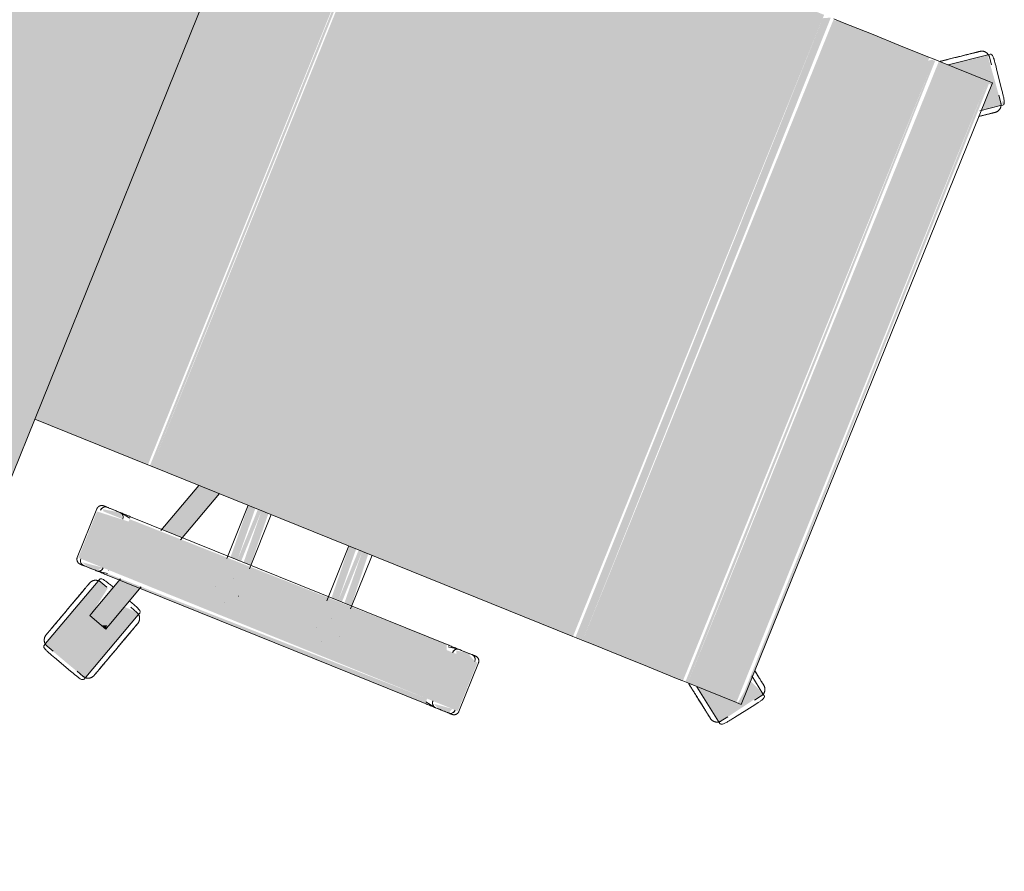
# Model space of a CAD drawing. Header units: millimetres. Extents: x -526411 to -400573, y 47353 to 130199.
# Tile 112 of 256: x -486498 to -485901, y 66716 to 67232. Entities that reach past the tile are written whole.
import ezdxf

# ---------------------------------------------------------------- set-up
doc = ezdxf.new("R2010")
doc.units = ezdxf.units.MM
doc.layers.add('I-FURN', color=30, linetype='Continuous', lineweight=18)

# ---------------------------------------------------------------- blocks, each defined once
blk = doc.blocks.new('80_KA_CE6_coupe werkplek 6P - 4 wp-2954123-3e Verdieping - Percelen telling LI')
at = {"layer": 'I-FURN'}
blk.add_hatch(color=122, dxfattribs=at).paths.add_polyline_path([(3502.58, -1702.36), (5152.58, -1702.36), (5152.58, -902.36), (3502.58, -902.36), (3502.58, -1624.17)], flags=0)
blk.add_line((3502.58, -1702.36), (5152.58, -1702.36), dxfattribs=at)
blk = doc.blocks.new('82_3B_bureaustoel - directie vierkant - 82_3B_bureaustoel - directie vierkant-V49-3e Verdieping - Percelen telling LI')
at = {"layer": 'I-FURN'}
for points in [[(-203.2, 106.04), (203.2, 106.04), (203.2, 180), (-203.2, 180), (-203.2, 164.79)], [(-271.26, 104), (-239.51, 104), (-241, 124.06), (-271.26, 124.06), (-271.26, 108.21)], [(-274.44, -104), (-271.26, -104), (-273.51, 104), (-274.44, 102.72), (-274.44, -102.95)], [(-271.92, 104), (-271.26, 104.33), (-271.91, 104.07)], [(-271.26, -104), (-239.51, -104), (-239.51, 104), (-271.26, 104), (-271.26, -13.52)], [(-239.51, -104), (-236.34, -102.72), (-237.93, 104), (-239.51, 104), (-239.51, -92.12)], [(-203.2, 103.38), (203.2, 104.71), (203.2, 106.04), (-203.2, 104.71)], [(-203.2, -171.84), (203.2, -171.84), (203.2, 103.38), (-203.2, 103.38), (-203.2, -168.66)], [(-305.1, 92.45), (-302.77, 92.57), (-304.04, 95.71)], [(-236.34, 34.13), (-203.2, 35.77), (-203.2, 40.26), (-236.34, 38.62), (-236.34, 35.68)], [(-236.34, 31.75), (-203.2, 31.75), (-203.2, 34.13), (-236.34, 34.13)], [(-236.34, 25.62), (-203.2, 27.26), (-203.2, 31.75), (-236.34, 30.11), (-236.34, 25.67)], [(-236.34, -31.75), (-203.2, -30.11), (-203.2, -25.62), (-236.34, -27.34), (-236.34, -30.2)], [(-236.34, -34.13), (-203.2, -34.13), (-203.2, -31.75), (-236.34, -31.75)], [(-236.34, -40.26), (-203.2, -38.03), (-203.2, -34.13), (-236.34, -35.77), (-236.34, -40.22)], [(-271.26, -124.06), (-239.51, -124.06), (-239.51, -104), (-271.26, -104), (-271.26, -120.38)], [(-203.2, -178.18), (203.2, -176.21), (201.02, -171.84), (-203.2, -173.43), (-203.2, -177.9)], [(-203.2, -183.93), (203.2, -183.93), (202.49, -178.18), (-203.2, -178.18), (-203.2, -182)], [(-203.2, -203.86), (203.2, -203.86), (203.2, -183.93), (-203.2, -183.93), (-203.2, -190.6)], [(-203.2, -220.63), (203.2, -220.63), (203.2, -203.86), (-203.2, -203.86)], [(-203.2, -240.7), (203.2, -240.7), (203.2, -220.63), (-203.2, -220.63), (-203.2, -234.11)], [(-203.2, -243.71), (203.2, -243.71), (201.03, -240.7), (-203.2, -240.7)], [(-203.2, -246.88), (203.2, -244.69), (201.92, -243.71), (-203.2, -245.33), (-203.2, -246.08)], [(-203.2, -278.66), (203.2, -278.66), (203.2, -246.88), (-203.2, -246.88)], [(-218.36, -273.54), (-192.24, -291.6), (-187.87, -281.78), (-203.2, -279.49), (-203.4, -252.95), (-217.92, -272.94)], [(-203.2, -281.78), (203.2, -280.08), (203.2, -278.66), (-203.2, -280.69), (-203.2, -281.57)]]:
    blk.add_hatch(color=122, dxfattribs=at).paths.add_polyline_path(points, flags=0)
h = blk.add_hatch(color=122, dxfattribs=at)
h.paths.add_polyline_path([(-337.44, 92.95), (-289.02, 77.22), (-288.28, 86.99), (-301.93, 92.89), (-298.44, 103.65), (-281.45, 100.53), (-279.92, 107.64), (-327.63, 123.15), (-337.17, 93.8)], flags=0)
h.paths.add_polyline_path([(-281.35, 98.09), (-280.5, 97.82), (-280.72, 100.18)], flags=0)
h = blk.add_hatch(color=122, dxfattribs=at)
h.paths.add_polyline_path([(-274.44, 110.74), (-271.26, 108.21), (-272.93, 120.82), (-274.44, 116.32), (-274.44, 111.13)], flags=0)
h.paths.add_polyline_path([(-239.51, 107.78), (-236.34, 110.7), (-238.42, 121.35), (-239.51, 120.38), (-239.51, 110.35)], flags=0)
h = blk.add_hatch(color=122, dxfattribs=at)
h.paths.add_polyline_path([(-302.36, 91.57), (-274.44, 82.49), (-274.44, 95.85), (-298.44, 103.65), (-302.29, 91.8)], flags=0)
h.paths.add_polyline_path([(-236.34, 70.11), (-203.2, 59.35), (-203.2, 72.7), (-236.34, 83.47)], flags=0)
h = blk.add_hatch(color=122, dxfattribs=at)
h.paths.add_polyline_path([(-274.44, -119.44), (-271.26, -120.38), (-272.62, -109.06), (-274.44, -112.52), (-274.44, -117.98)], flags=0)
h.paths.add_polyline_path([(-239.51, -122.36), (-236.34, -116.32), (-237.57, -109.56), (-239.51, -110.35), (-239.51, -120.38)], flags=0)
h = blk.add_hatch(color=122, dxfattribs=at)
h.paths.add_polyline_path([(185.11, -281.78), (192.68, -292.2), (217.8, -272.77), (203.2, -253.16), (201.75, -281.78), (191.22, -281.78)], flags=0)
h.paths.add_polyline_path([(193.05, -292.72), (194.79, -293.02), (195.36, -291.12)], flags=0)
for p, q in [((-203.2, 106.04), (-203.2, 180)), ((-327.99, 121.59), (-329.46, 117.06)), ((-328.24, 123.34), (-326.92, 122.92)), ((-326.92, 122.92), (-279.92, 107.64)), ((-274.44, 119.44), (-274.44, 110.74)), ((-239.51, 124.72), (-271.26, 124.72)), ((-236.34, 110.7), (-236.34, 119.44)), ((-332.79, 114.81), (-336.71, 102.73)), ((-332.79, 114.81), (-336.71, 102.73)), ((-279.92, 107.64), (-278.6, 107.21)), ((-274.44, 111.4), (-274.44, 110.74)), ((-274.41, 110.32), (-273.43, 104)), ((-237.34, 104), (-236.37, 110.29)), ((-236.34, 110.7), (-236.34, 111.36)), ((-301.17, 104.53), (-305.1, 92.46)), ((-301.17, 104.53), (-299.1, 103.86)), ((-299.1, 103.86), (-298.44, 103.65)), ((-298.44, 103.65), (-273.48, 95.54)), ((-281.31, 101.42), (-279.84, 105.95)), ((-274.44, 104), (-274.44, -104)), ((-236.34, -104), (-236.34, 104)), ((-203.2, 103.38), (-203.2, 106.04)), ((-203.2, -171.84), (-203.2, 103.38)), ((-335.35, 98.95), (-336.82, 94.42)), ((-336.73, 92.72), (-338.05, 93.15)), ((-289.73, 77.45), (-336.73, 92.72)), ((-303.02, 91.78), (-305.1, 92.45)), ((-302.36, 91.57), (-303.02, 91.78)), ((-273.44, 82.17), (-302.36, 91.57)), ((-237.27, 83.77), (-203.2, 72.7)), ((-288.67, 78.77), (-287.2, 83.3)), ((-288.41, 77.02), (-289.73, 77.45)), ((-203.2, 59.35), (-237.93, 70.63)), ((-256.56, 40.48), (-256.51, 40.48)), ((-203.2, 40.48), (-237.93, 40.48)), ((-262.93, 31.77), (-262.93, 31.75)), ((-247.85, 31.77), (-247.85, 31.81)), ((-256.52, 25.4), (-256.56, 25.4)), ((-238.69, 25.4), (-203.2, 25.4)), ((-256.56, -25.4), (-256.51, -25.4)), ((-203.2, -25.4), (-239, -25.4)), ((-262.93, -31.77), (-262.93, -31.81)), ((-247.85, -31.77), (-247.85, -31.75)), ((-256.52, -40.48), (-256.56, -40.48)), ((-238.16, -40.48), (-203.2, -40.48)), ((-273.43, -104), (-274.41, -110.32)), ((-236.37, -110.29), (-237.34, -104)), ((-274.44, -110.74), (-274.44, -119.44)), ((-274.44, -110.74), (-274.44, -111.4)), ((-236.34, -119.44), (-236.34, -110.7)), ((-236.34, -111.36), (-236.34, -110.7)), ((-271.26, -124.72), (-239.51, -124.72)), ((-203.2, -178.18), (-203.2, -171.84)), ((-203.2, -183.93), (-203.2, -178.18)), ((203.2, -178.18), (203.2, -183.93)), ((-203.2, -203.86), (-203.2, -183.93)), ((203.2, -183.93), (203.2, -203.86)), ((-203.2, -220.63), (-203.2, -203.86)), ((203.2, -203.86), (203.2, -220.63)), ((-203.2, -240.7), (-203.2, -220.63)), ((203.2, -220.63), (203.2, -240.7)), ((-203.2, -243.71), (-203.2, -240.7)), ((-203.2, -246.88), (-203.2, -243.71)), ((203.2, -240.7), (203.2, -243.71)), ((203.2, -243.71), (203.2, -246.88)), ((-203.2, -278.66), (-203.2, -246.88)), ((203.2, -246.88), (203.2, -278.66)), ((-217.92, -272.94), (-203.4, -252.95)), ((203.4, -252.95), (217.92, -272.94)), ((-218.74, -274.06), (-217.92, -272.94)), ((-217, -274.36), (-213.14, -277.16)), ((213.14, -277.16), (217, -274.36)), ((217.92, -272.94), (218.74, -274.06)), ((-203.2, -281.84), (-203.2, -278.66)), ((203.2, -278.66), (203.2, -281.84)), ((-212.02, -281.02), (-201.75, -288.49)), ((-212.02, -281.02), (-201.75, -288.49)), ((-203.2, -281.84), (203.2, -281.84)), ((-184.68, -281.2), (-192.24, -291.6)), ((192.24, -291.6), (184.67, -281.18)), ((201.75, -288.49), (212.02, -281.02)), ((201.75, -288.49), (212.02, -281.02)), ((-197.73, -288.36), (-193.88, -291.16)), ((-192.24, -291.6), (-193.05, -292.72)), ((193.05, -292.72), (192.24, -291.6)), ((193.88, -291.16), (197.73, -288.36))]:
    blk.add_line(p, q, dxfattribs=at)
at = {"layer": 'I-FURN', "flags": 128}
for points in [[(-327.99, 121.59), (-327.93, 121.77), (-327.86, 121.95), (-327.78, 122.12), (-327.7, 122.3), (-327.61, 122.46), (-327.51, 122.63), (-327.41, 122.79), (-327.3, 122.94), (-327.18, 123.09), (-327.06, 123.24), (-326.93, 123.38), (-326.8, 123.52), (-326.66, 123.65), (-326.52, 123.77), (-326.37, 123.89), (-326.21, 124.01), (-326.06, 124.11), (-325.89, 124.21), (-325.73, 124.31), (-325.56, 124.4), (-325.39, 124.48), (-325.21, 124.55), (-325.03, 124.62), (-324.85, 124.68), (-324.67, 124.73), (-324.48, 124.77), (-324.3, 124.81), (-324.11, 124.84), (-323.92, 124.86), (-323.73, 124.88), (-323.54, 124.88), (-323.35, 124.88), (-323.16, 124.87), (-322.97, 124.86), (-322.78, 124.83), (-322.59, 124.8), (-322.4, 124.77), (-322.22, 124.72), (-322.04, 124.67), (-321.99, 124.65)], [(-302.44, 118.3), (-303.22, 118.55), (-304, 118.81), (-304.78, 119.06), (-305.56, 119.31), (-306.33, 119.56), (-307.09, 119.81), (-307.84, 120.05), (-308.59, 120.3), (-309.33, 120.54), (-310.05, 120.77), (-310.77, 121), (-311.47, 121.23), (-312.15, 121.46), (-312.82, 121.67), (-313.48, 121.89), (-314.11, 122.09), (-314.73, 122.29), (-315.33, 122.49), (-315.91, 122.68), (-316.46, 122.86), (-317, 123.03), (-317.51, 123.19), (-317.99, 123.35), (-318.45, 123.5), (-318.89, 123.64), (-319.3, 123.78), (-319.68, 123.9), (-320.04, 124.02), (-320.36, 124.12), (-320.66, 124.22), (-320.93, 124.31), (-321.17, 124.38), (-321.38, 124.45), (-321.56, 124.51), (-321.7, 124.56), (-321.82, 124.6), (-321.91, 124.62), (-321.96, 124.64), (-321.99, 124.65)], [(-321.99, 124.65), (-321.97, 124.65), (-321.93, 124.63), (-321.85, 124.6), (-321.74, 124.57), (-321.6, 124.52), (-321.43, 124.47), (-321.23, 124.4), (-321, 124.33), (-320.74, 124.24), (-320.45, 124.15), (-320.13, 124.05), (-319.78, 123.93), (-319.4, 123.81), (-319, 123.68), (-318.57, 123.54), (-318.12, 123.39), (-317.64, 123.24), (-317.14, 123.07), (-316.61, 122.9), (-316.06, 122.72), (-315.49, 122.54), (-314.9, 122.35), (-314.28, 122.15), (-313.65, 121.94), (-313, 121.73), (-312.34, 121.51), (-311.65, 121.29), (-310.96, 121.07), (-310.25, 120.84), (-309.52, 120.6), (-308.79, 120.36), (-308.05, 120.12), (-307.29, 119.88), (-306.53, 119.63), (-305.76, 119.38), (-304.99, 119.13), (-304.21, 118.88), (-303.43, 118.62), (-302.65, 118.37), (-302.44, 118.3)], [(-274.44, 121.54), (-274.44, 121.67), (-274.43, 121.8), (-274.42, 121.92), (-274.4, 122.05), (-274.38, 122.17), (-274.35, 122.3), (-274.32, 122.42), (-274.28, 122.54), (-274.24, 122.66), (-274.19, 122.78), (-274.14, 122.9), (-274.08, 123.01), (-274.02, 123.12), (-273.95, 123.23), (-273.88, 123.34), (-273.81, 123.44), (-273.73, 123.54), (-273.65, 123.64), (-273.57, 123.73), (-273.48, 123.82), (-273.38, 123.91), (-273.29, 123.99), (-273.19, 124.07), (-273.08, 124.14), (-272.98, 124.22), (-272.87, 124.28), (-272.76, 124.34), (-272.65, 124.4), (-272.53, 124.45), (-272.41, 124.5), (-272.3, 124.55), (-272.17, 124.59), (-272.05, 124.62), (-271.93, 124.65), (-271.8, 124.67), (-271.68, 124.69), (-271.55, 124.71), (-271.43, 124.71), (-271.3, 124.72), (-271.26, 124.72)], [(-274.44, 120.11), (-274.44, 120.37), (-274.44, 120.61), (-274.44, 120.83), (-274.44, 121.01), (-274.44, 121.17), (-274.44, 121.3), (-274.44, 121.4), (-274.44, 121.48), (-274.44, 121.52), (-274.44, 121.54)], [(-274.44, 121.54), (-274.44, 121.53), (-274.44, 121.49), (-274.44, 121.42), (-274.44, 121.32), (-274.44, 121.19), (-274.44, 121.04), (-274.44, 120.86), (-274.44, 120.65), (-274.44, 120.42), (-274.44, 120.16), (-274.44, 119.87), (-274.44, 119.56), (-274.44, 119.23), (-274.44, 118.86), (-274.44, 118.48), (-274.44, 118.07), (-274.44, 117.64), (-274.44, 117.19), (-274.44, 116.72), (-274.44, 116.22), (-274.44, 115.71), (-274.44, 115.18), (-274.44, 114.63), (-274.44, 114.06), (-274.44, 113.48), (-274.44, 112.88), (-274.44, 112.27), (-274.44, 111.64), (-274.44, 111.01), (-274.44, 110.36), (-274.44, 109.7), (-274.44, 109.03), (-274.44, 108.36), (-274.44, 107.67), (-274.44, 106.98), (-274.44, 106.29), (-274.44, 105.59), (-274.44, 104.89), (-274.44, 104.19), (-274.44, 104)], [(-239.51, 124.72), (-239.39, 124.72), (-239.26, 124.71), (-239.13, 124.7), (-239.01, 124.68), (-238.88, 124.66), (-238.76, 124.63), (-238.64, 124.6), (-238.52, 124.56), (-238.4, 124.52), (-238.28, 124.47), (-238.16, 124.42), (-238.05, 124.36), (-237.94, 124.3), (-237.83, 124.23), (-237.72, 124.16), (-237.62, 124.09), (-237.52, 124.01), (-237.42, 123.93), (-237.33, 123.85), (-237.24, 123.76), (-237.15, 123.66), (-237.07, 123.57), (-236.99, 123.47), (-236.91, 123.36), (-236.84, 123.26), (-236.78, 123.15), (-236.71, 123.04), (-236.66, 122.93), (-236.6, 122.81), (-236.55, 122.69), (-236.51, 122.58), (-236.47, 122.45), (-236.44, 122.33), (-236.41, 122.21), (-236.39, 122.08), (-236.37, 121.96), (-236.35, 121.83), (-236.34, 121.71), (-236.34, 121.58), (-236.34, 121.54)], [(-236.34, 104), (-236.34, 104.7), (-236.34, 105.4), (-236.34, 106.1), (-236.34, 106.8), (-236.34, 107.49), (-236.34, 108.17), (-236.34, 108.85), (-236.34, 109.52), (-236.34, 110.18), (-236.34, 110.83), (-236.34, 111.47), (-236.34, 112.1), (-236.34, 112.72), (-236.34, 113.32), (-236.34, 113.91), (-236.34, 114.48), (-236.34, 115.03), (-236.34, 115.57), (-236.34, 116.09), (-236.34, 116.59), (-236.34, 117.06), (-236.34, 117.52), (-236.34, 117.96), (-236.34, 118.37), (-236.34, 118.76), (-236.34, 119.13), (-236.34, 119.47), (-236.34, 119.79), (-236.34, 120.08), (-236.34, 120.35), (-236.34, 120.59), (-236.34, 120.81), (-236.34, 121), (-236.34, 121.16), (-236.34, 121.29), (-236.34, 121.39), (-236.34, 121.47), (-236.34, 121.52), (-236.34, 121.54)], [(-236.34, 121.54), (-236.34, 121.53), (-236.34, 121.49), (-236.34, 121.42), (-236.34, 121.32), (-236.34, 121.19), (-236.34, 121.04), (-236.34, 120.86), (-236.34, 120.65), (-236.34, 120.42), (-236.34, 120.16), (-236.34, 120.11)], [(-302.44, 118.3), (-301.66, 118.05), (-300.88, 117.79), (-300.1, 117.54), (-299.33, 117.29), (-298.56, 117.04), (-297.8, 116.79), (-297.04, 116.54), (-296.29, 116.3), (-295.56, 116.06), (-294.83, 115.83), (-294.12, 115.59), (-293.42, 115.37), (-292.73, 115.14), (-292.06, 114.93), (-291.41, 114.71), (-290.77, 114.51), (-290.15, 114.31), (-289.55, 114.11), (-288.98, 113.92), (-288.42, 113.74), (-287.89, 113.57), (-287.38, 113.41), (-286.89, 113.25), (-286.43, 113.1), (-286, 112.96), (-285.59, 112.82), (-285.2, 112.7), (-284.85, 112.58), (-284.52, 112.48), (-284.22, 112.38), (-283.96, 112.29), (-283.72, 112.22), (-283.51, 112.15), (-283.33, 112.09), (-283.18, 112.04), (-283.06, 112), (-282.98, 111.98), (-282.92, 111.96), (-282.9, 111.95)], [(-282.9, 111.95), (-282.91, 111.95), (-282.96, 111.97), (-283.04, 111.99), (-283.15, 112.03), (-283.29, 112.08), (-283.46, 112.13), (-283.66, 112.2), (-283.89, 112.27), (-284.15, 112.36), (-284.44, 112.45), (-284.76, 112.55), (-285.11, 112.67), (-285.48, 112.79), (-285.88, 112.92), (-286.31, 113.06), (-286.76, 113.21), (-287.24, 113.36), (-287.75, 113.53), (-288.27, 113.7), (-288.82, 113.88), (-289.4, 114.06), (-289.99, 114.25), (-290.6, 114.45), (-291.23, 114.66), (-291.88, 114.87), (-292.55, 115.08), (-293.23, 115.31), (-293.93, 115.53), (-294.64, 115.76), (-295.36, 116), (-296.09, 116.24), (-296.84, 116.48), (-297.59, 116.72), (-298.35, 116.97), (-299.12, 117.22), (-299.89, 117.47), (-300.67, 117.72), (-301.45, 117.98), (-302.23, 118.23), (-302.44, 118.3)], [(-282.9, 111.95), (-282.72, 111.89), (-282.54, 111.82), (-282.36, 111.74), (-282.19, 111.66), (-282.03, 111.57), (-281.86, 111.47), (-281.7, 111.37), (-281.55, 111.26), (-281.4, 111.14), (-281.25, 111.02), (-281.11, 110.89), (-280.97, 110.76), (-280.84, 110.62), (-280.72, 110.48), (-280.6, 110.33), (-280.48, 110.17), (-280.38, 110.02), (-280.28, 109.85), (-280.18, 109.69), (-280.09, 109.52), (-280.01, 109.35), (-279.94, 109.17), (-279.87, 108.99), (-279.81, 108.81), (-279.76, 108.63), (-279.72, 108.44), (-279.68, 108.26), (-279.65, 108.07), (-279.63, 107.88), (-279.61, 107.69), (-279.61, 107.5), (-279.61, 107.31), (-279.62, 107.12), (-279.63, 106.93), (-279.65, 106.74), (-279.69, 106.55), (-279.72, 106.36), (-279.77, 106.18), (-279.82, 106), (-279.84, 105.95)], [(-333.76, 88.42), (-333.94, 88.48), (-334.12, 88.55), (-334.29, 88.62), (-334.46, 88.71), (-334.63, 88.8), (-334.8, 88.9), (-334.96, 89), (-335.11, 89.11), (-335.26, 89.22), (-335.41, 89.35), (-335.55, 89.47), (-335.69, 89.61), (-335.82, 89.75), (-335.94, 89.89), (-336.06, 90.04), (-336.18, 90.19), (-336.28, 90.35), (-336.38, 90.51), (-336.48, 90.68), (-336.56, 90.84), (-336.65, 91.02), (-336.72, 91.19), (-336.79, 91.37), (-336.84, 91.55), (-336.9, 91.74), (-336.94, 91.92), (-336.98, 92.11), (-337.01, 92.3), (-337.03, 92.49), (-337.04, 92.68), (-337.05, 92.87), (-337.05, 93.06), (-337.04, 93.25), (-337.03, 93.44), (-337, 93.63), (-336.97, 93.81), (-336.93, 94), (-336.89, 94.18), (-336.83, 94.37), (-336.82, 94.42)], [(-333.76, 88.42), (-333.75, 88.41), (-333.7, 88.4), (-333.62, 88.37), (-333.51, 88.33), (-333.37, 88.29), (-333.2, 88.23), (-333, 88.17), (-332.77, 88.09), (-332.51, 88.01), (-332.22, 87.91), (-331.9, 87.81), (-331.55, 87.7), (-331.18, 87.58), (-330.78, 87.45), (-330.35, 87.31), (-329.89, 87.16), (-329.41, 87), (-328.91, 86.84), (-328.38, 86.67), (-327.83, 86.49), (-327.26, 86.3), (-326.67, 86.11), (-326.06, 85.91), (-325.43, 85.71), (-324.78, 85.5), (-324.11, 85.28), (-323.43, 85.06), (-322.73, 84.83), (-322.02, 84.6), (-321.3, 84.37), (-320.56, 84.13), (-319.82, 83.89), (-319.07, 83.64), (-318.31, 83.39), (-317.54, 83.14), (-316.77, 82.89), (-315.99, 82.64), (-315.21, 82.39), (-314.43, 82.13), (-314.22, 82.06)], [(-314.22, 82.06), (-315, 82.32), (-315.78, 82.57), (-316.56, 82.82), (-317.33, 83.08), (-318.1, 83.33), (-318.86, 83.57), (-319.62, 83.82), (-320.36, 84.06), (-321.1, 84.3), (-321.83, 84.54), (-322.54, 84.77), (-323.24, 85), (-323.93, 85.22), (-324.6, 85.44), (-325.25, 85.65), (-325.89, 85.86), (-326.51, 86.06), (-327.1, 86.25), (-327.68, 86.44), (-328.24, 86.62), (-328.77, 86.79), (-329.28, 86.96), (-329.77, 87.12), (-330.23, 87.27), (-330.66, 87.41), (-331.07, 87.54), (-331.45, 87.67), (-331.81, 87.78), (-332.14, 87.89), (-332.43, 87.98), (-332.7, 88.07), (-332.94, 88.15), (-333.15, 88.22), (-333.33, 88.27), (-333.48, 88.32), (-333.59, 88.36), (-333.68, 88.39), (-333.74, 88.41), (-333.76, 88.41)], [(-314.22, 82.06), (-313.43, 81.81), (-312.65, 81.56), (-311.88, 81.3), (-311.1, 81.05), (-310.33, 80.8), (-309.57, 80.55), (-308.81, 80.31), (-308.07, 80.07), (-307.33, 79.83), (-306.6, 79.59), (-305.89, 79.36), (-305.19, 79.13), (-304.5, 78.91), (-303.83, 78.69), (-303.18, 78.48), (-302.54, 78.27), (-301.93, 78.07), (-301.33, 77.88), (-300.75, 77.69), (-300.19, 77.51), (-299.66, 77.34), (-299.15, 77.17), (-298.67, 77.01), (-298.2, 76.86), (-297.77, 76.72), (-297.36, 76.59), (-296.98, 76.46), (-296.62, 76.35), (-296.3, 76.24), (-296, 76.15), (-295.73, 76.06), (-295.49, 75.98), (-295.28, 75.91), (-295.1, 75.85), (-294.95, 75.81), (-294.84, 75.77), (-294.75, 75.74), (-294.7, 75.72), (-294.67, 75.71)], [(-294.67, 75.71), (-294.69, 75.72), (-294.73, 75.73), (-294.81, 75.76), (-294.92, 75.79), (-295.06, 75.84), (-295.23, 75.9), (-295.43, 75.96), (-295.66, 76.04), (-295.92, 76.12), (-296.21, 76.22), (-296.53, 76.32), (-296.88, 76.43), (-297.25, 76.55), (-297.66, 76.68), (-298.08, 76.82), (-298.54, 76.97), (-299.02, 77.13), (-299.52, 77.29), (-300.05, 77.46), (-300.6, 77.64), (-301.17, 77.83), (-301.76, 78.02), (-302.37, 78.22), (-303.01, 78.42), (-303.66, 78.63), (-304.32, 78.85), (-305, 79.07), (-305.7, 79.3), (-306.41, 79.53), (-307.13, 79.76), (-307.87, 80), (-308.61, 80.24), (-309.37, 80.49), (-310.13, 80.74), (-310.89, 80.99), (-311.67, 81.24), (-312.44, 81.49), (-313.22, 81.74), (-314, 82), (-314.22, 82.06)], [(-288.67, 78.77), (-288.73, 78.59), (-288.8, 78.41), (-288.88, 78.24), (-288.96, 78.07), (-289.05, 77.9), (-289.15, 77.74), (-289.25, 77.58), (-289.36, 77.42), (-289.48, 77.27), (-289.6, 77.12), (-289.73, 76.98), (-289.86, 76.85), (-290, 76.72), (-290.14, 76.59), (-290.29, 76.47), (-290.44, 76.36), (-290.6, 76.25), (-290.76, 76.15), (-290.93, 76.06), (-291.1, 75.97), (-291.27, 75.89), (-291.45, 75.81), (-291.63, 75.75), (-291.81, 75.69), (-291.99, 75.64), (-292.17, 75.59), (-292.36, 75.55), (-292.55, 75.53), (-292.74, 75.5), (-292.93, 75.49), (-293.12, 75.48), (-293.31, 75.48), (-293.5, 75.49), (-293.69, 75.51), (-293.88, 75.53), (-294.07, 75.56), (-294.25, 75.6), (-294.44, 75.64), (-294.62, 75.7), (-294.67, 75.71)], [(-274.44, -104), (-274.44, -104.7), (-274.44, -105.4), (-274.44, -106.1), (-274.44, -106.8), (-274.44, -107.49), (-274.44, -108.17), (-274.44, -108.85), (-274.44, -109.52), (-274.44, -110.18), (-274.44, -110.83), (-274.44, -111.47), (-274.44, -112.1), (-274.44, -112.72), (-274.44, -113.32), (-274.44, -113.91), (-274.44, -114.48), (-274.44, -115.03), (-274.44, -115.57), (-274.44, -116.09), (-274.44, -116.59), (-274.44, -117.06), (-274.44, -117.52), (-274.44, -117.96), (-274.44, -118.37), (-274.44, -118.76), (-274.44, -119.13), (-274.44, -119.47), (-274.44, -119.79), (-274.44, -120.08), (-274.44, -120.35), (-274.44, -120.59), (-274.44, -120.81), (-274.44, -121), (-274.44, -121.16), (-274.44, -121.29), (-274.44, -121.39), (-274.44, -121.47), (-274.44, -121.52), (-274.44, -121.54)], [(-236.34, -121.54), (-236.34, -121.53), (-236.34, -121.49), (-236.34, -121.42), (-236.34, -121.32), (-236.34, -121.19), (-236.34, -121.04), (-236.34, -120.86), (-236.34, -120.65), (-236.34, -120.42), (-236.34, -120.16), (-236.34, -119.87), (-236.34, -119.56), (-236.34, -119.23), (-236.34, -118.86), (-236.34, -118.48), (-236.34, -118.07), (-236.34, -117.64), (-236.34, -117.19), (-236.34, -116.72), (-236.34, -116.22), (-236.34, -115.71), (-236.34, -115.18), (-236.34, -114.63), (-236.34, -114.06), (-236.34, -113.48), (-236.34, -112.88), (-236.34, -112.27), (-236.34, -111.64), (-236.34, -111.01), (-236.34, -110.36), (-236.34, -109.7), (-236.34, -109.03), (-236.34, -108.36), (-236.34, -107.67), (-236.34, -106.98), (-236.34, -106.29), (-236.34, -105.59), (-236.34, -104.89), (-236.34, -104.19), (-236.34, -104)], [(-274.44, -121.54), (-274.44, -121.53), (-274.44, -121.49), (-274.44, -121.42), (-274.44, -121.32), (-274.44, -121.19), (-274.44, -121.04), (-274.44, -120.86), (-274.44, -120.65), (-274.44, -120.42), (-274.44, -120.16), (-274.44, -120.11)], [(-271.26, -124.72), (-271.39, -124.72), (-271.52, -124.71), (-271.64, -124.7), (-271.77, -124.68), (-271.89, -124.66), (-272.02, -124.63), (-272.14, -124.6), (-272.26, -124.56), (-272.38, -124.52), (-272.5, -124.47), (-272.62, -124.42), (-272.73, -124.36), (-272.84, -124.3), (-272.95, -124.23), (-273.06, -124.16), (-273.16, -124.09), (-273.26, -124.01), (-273.36, -123.93), (-273.45, -123.85), (-273.54, -123.76), (-273.63, -123.66), (-273.71, -123.57), (-273.79, -123.47), (-273.86, -123.36), (-273.94, -123.26), (-274, -123.15), (-274.06, -123.04), (-274.12, -122.93), (-274.17, -122.81), (-274.22, -122.69), (-274.27, -122.58), (-274.31, -122.45), (-274.34, -122.33), (-274.37, -122.21), (-274.39, -122.08), (-274.41, -121.96), (-274.43, -121.83), (-274.43, -121.71), (-274.44, -121.58), (-274.44, -121.54)], [(-236.34, -121.54), (-236.34, -121.67), (-236.35, -121.8), (-236.36, -121.92), (-236.38, -122.05), (-236.4, -122.17), (-236.43, -122.3), (-236.46, -122.42), (-236.5, -122.54), (-236.54, -122.66), (-236.59, -122.78), (-236.64, -122.9), (-236.7, -123.01), (-236.76, -123.12), (-236.82, -123.23), (-236.89, -123.34), (-236.97, -123.44), (-237.05, -123.54), (-237.13, -123.64), (-237.21, -123.73), (-237.3, -123.82), (-237.39, -123.91), (-237.49, -123.99), (-237.59, -124.07), (-237.69, -124.14), (-237.8, -124.22), (-237.91, -124.28), (-238.02, -124.34), (-238.13, -124.4), (-238.25, -124.45), (-238.36, -124.5), (-238.48, -124.55), (-238.6, -124.59), (-238.73, -124.62), (-238.85, -124.65), (-238.97, -124.67), (-239.1, -124.69), (-239.23, -124.71), (-239.35, -124.71), (-239.48, -124.72), (-239.51, -124.72)], [(-236.34, -120.11), (-236.34, -120.37), (-236.34, -120.61), (-236.34, -120.83), (-236.34, -121.01), (-236.34, -121.17), (-236.34, -121.3), (-236.34, -121.4), (-236.34, -121.48), (-236.34, -121.52), (-236.34, -121.54)], [(-203.44, -247.6), (-203.92, -248.26), (-204.39, -248.91), (-204.87, -249.58), (-205.36, -250.24), (-205.84, -250.9), (-205.97, -251.08)], [(-205.97, -251.08), (-205.49, -250.42), (-205, -249.75), (-204.52, -249.09), (-204.05, -248.43), (-203.57, -247.78)], [(203.44, -247.6), (203.92, -248.26), (204.39, -248.91), (204.87, -249.58), (205.36, -250.24), (205.84, -250.9), (205.97, -251.08)], [(205.97, -251.08), (205.49, -250.42), (205, -249.75), (204.52, -249.09), (204.05, -248.43), (203.57, -247.78)], [(-205.97, -251.08), (-206.45, -251.75), (-206.93, -252.41), (-207.42, -253.07), (-207.89, -253.73), (-208.37, -254.39), (-208.84, -255.04), (-209.31, -255.68), (-209.77, -256.31), (-210.23, -256.94), (-210.67, -257.56), (-211.11, -258.17), (-211.55, -258.76), (-211.97, -259.34), (-212.39, -259.91), (-212.79, -260.47), (-213.18, -261.01), (-213.57, -261.54), (-213.93, -262.05), (-214.29, -262.54), (-214.64, -263.01), (-214.96, -263.46), (-215.28, -263.9), (-215.58, -264.31), (-215.87, -264.7), (-216.13, -265.07), (-216.39, -265.42), (-216.62, -265.75), (-216.84, -266.05), (-217.04, -266.33), (-217.23, -266.58), (-217.39, -266.81), (-217.54, -267.01), (-217.67, -267.19), (-217.78, -267.34), (-217.87, -267.47), (-217.95, -267.57), (-218, -267.64), (-218.03, -267.69), (-218.05, -267.71)], [(-218.05, -267.71), (-218.04, -267.7), (-218.01, -267.66), (-217.96, -267.59), (-217.9, -267.5), (-217.81, -267.38), (-217.7, -267.23), (-217.58, -267.06), (-217.44, -266.87), (-217.28, -266.64), (-217.1, -266.4), (-216.9, -266.13), (-216.68, -265.83), (-216.45, -265.51), (-216.2, -265.17), (-215.94, -264.81), (-215.66, -264.42), (-215.36, -264.01), (-215.05, -263.58), (-214.73, -263.13), (-214.39, -262.67), (-214.03, -262.18), (-213.67, -261.68), (-213.29, -261.16), (-212.9, -260.62), (-212.5, -260.07), (-212.08, -259.5), (-211.66, -258.92), (-211.23, -258.33), (-210.79, -257.72), (-210.35, -257.11), (-209.89, -256.48), (-209.43, -255.85), (-208.97, -255.21), (-208.5, -254.56), (-208.02, -253.91), (-207.55, -253.25), (-207.06, -252.59), (-206.58, -251.93), (-206.1, -251.26), (-205.97, -251.08)], [(205.97, -251.08), (206.45, -251.75), (206.93, -252.41), (207.42, -253.07), (207.89, -253.73), (208.37, -254.39), (208.84, -255.04), (209.31, -255.68), (209.77, -256.31), (210.23, -256.94), (210.67, -257.56), (211.11, -258.17), (211.55, -258.76), (211.97, -259.34), (212.39, -259.91), (212.79, -260.47), (213.18, -261.01), (213.57, -261.54), (213.93, -262.05), (214.29, -262.54), (214.64, -263.01), (214.96, -263.46), (215.28, -263.9), (215.58, -264.31), (215.87, -264.7), (216.13, -265.07), (216.39, -265.42), (216.62, -265.75), (216.84, -266.05), (217.04, -266.33), (217.23, -266.58), (217.39, -266.81), (217.54, -267.01), (217.67, -267.19), (217.78, -267.34), (217.87, -267.47), (217.95, -267.57), (218, -267.64), (218.03, -267.69), (218.05, -267.71)], [(218.05, -267.71), (218.04, -267.7), (218.01, -267.66), (217.96, -267.59), (217.9, -267.5), (217.81, -267.38), (217.7, -267.23), (217.58, -267.06), (217.44, -266.87), (217.28, -266.64), (217.1, -266.4), (216.9, -266.13), (216.68, -265.83), (216.45, -265.51), (216.2, -265.17), (215.94, -264.81), (215.66, -264.42), (215.36, -264.01), (215.05, -263.58), (214.73, -263.13), (214.39, -262.67), (214.03, -262.18), (213.67, -261.68), (213.29, -261.16), (212.9, -260.62), (212.5, -260.07), (212.08, -259.5), (211.66, -258.92), (211.23, -258.33), (210.79, -257.72), (210.35, -257.11), (209.89, -256.48), (209.43, -255.85), (208.97, -255.21), (208.5, -254.56), (208.02, -253.91), (207.55, -253.25), (207.06, -252.59), (206.58, -251.93), (206.1, -251.26), (205.97, -251.08)], [(-217, -274.36), (-217.15, -274.25), (-217.29, -274.13), (-217.44, -274), (-217.57, -273.87), (-217.71, -273.73), (-217.83, -273.59), (-217.95, -273.44), (-218.07, -273.29), (-218.17, -273.13), (-218.28, -272.97), (-218.37, -272.8), (-218.46, -272.63), (-218.54, -272.46), (-218.62, -272.29), (-218.68, -272.11), (-218.74, -271.93), (-218.8, -271.74), (-218.84, -271.56), (-218.88, -271.37), (-218.91, -271.19), (-218.93, -271), (-218.95, -270.81), (-218.96, -270.62), (-218.96, -270.43), (-218.95, -270.24), (-218.94, -270.05), (-218.91, -269.86), (-218.88, -269.67), (-218.85, -269.48), (-218.8, -269.3), (-218.75, -269.11), (-218.69, -268.93), (-218.62, -268.75), (-218.55, -268.58), (-218.47, -268.41), (-218.38, -268.24), (-218.29, -268.07), (-218.19, -267.91), (-218.08, -267.75), (-218.05, -267.71)], [(218.05, -267.71), (218.16, -267.87), (218.26, -268.03), (218.36, -268.19), (218.45, -268.36), (218.53, -268.53), (218.6, -268.71), (218.67, -268.88), (218.73, -269.06), (218.79, -269.25), (218.84, -269.43), (218.87, -269.62), (218.91, -269.81), (218.93, -269.99), (218.95, -270.18), (218.96, -270.37), (218.96, -270.56), (218.95, -270.76), (218.94, -270.95), (218.92, -271.13), (218.89, -271.32), (218.85, -271.51), (218.81, -271.7), (218.76, -271.88), (218.7, -272.06), (218.63, -272.24), (218.56, -272.41), (218.48, -272.59), (218.39, -272.76), (218.3, -272.92), (218.2, -273.09), (218.1, -273.24), (217.98, -273.4), (217.86, -273.55), (217.74, -273.69), (217.61, -273.83), (217.47, -273.96), (217.33, -274.09), (217.19, -274.21), (217.04, -274.33), (217, -274.36)], [(-181.15, -281.74), (-181.56, -282.31), (-181.97, -282.87), (-182.36, -283.41), (-182.74, -283.93), (-183.11, -284.44), (-183.47, -284.93), (-183.81, -285.4), (-184.14, -285.86), (-184.46, -286.29), (-184.76, -286.71), (-185.04, -287.1), (-185.31, -287.47), (-185.56, -287.82), (-185.8, -288.14), (-186.02, -288.44), (-186.22, -288.72), (-186.41, -288.97), (-186.57, -289.2), (-186.72, -289.41), (-186.85, -289.58), (-186.96, -289.74), (-187.05, -289.86), (-187.12, -289.96), (-187.18, -290.04), (-187.21, -290.08), (-187.23, -290.1)], [(-187.23, -290.1), (-187.22, -290.09), (-187.19, -290.05), (-187.14, -289.98), (-187.07, -289.89), (-186.99, -289.77), (-186.88, -289.63), (-186.76, -289.46), (-186.61, -289.26), (-186.45, -289.04), (-186.27, -288.79), (-186.08, -288.52), (-185.86, -288.23), (-185.63, -287.91), (-185.38, -287.56), (-185.12, -287.2), (-184.84, -286.81), (-184.54, -286.41), (-184.23, -285.98), (-183.9, -285.53), (-183.56, -285.06), (-183.21, -284.58), (-182.84, -284.07), (-182.46, -283.55), (-182.07, -283.01), (-181.67, -282.46), (-181.26, -281.89)], [(181.15, -281.74), (181.56, -282.31), (181.97, -282.87), (182.36, -283.41), (182.74, -283.93), (183.11, -284.44), (183.47, -284.93), (183.81, -285.4), (184.14, -285.86), (184.46, -286.29), (184.76, -286.71), (185.04, -287.1), (185.31, -287.47), (185.56, -287.82), (185.8, -288.14), (186.02, -288.44), (186.22, -288.72), (186.41, -288.97), (186.57, -289.2), (186.72, -289.41), (186.85, -289.58), (186.96, -289.74), (187.05, -289.86), (187.12, -289.96), (187.18, -290.04), (187.21, -290.08), (187.23, -290.1)], [(187.23, -290.1), (187.22, -290.09), (187.19, -290.05), (187.14, -289.98), (187.07, -289.89), (186.99, -289.77), (186.88, -289.63), (186.76, -289.46), (186.61, -289.26), (186.45, -289.04), (186.27, -288.79), (186.08, -288.52), (185.86, -288.23), (185.63, -287.91), (185.38, -287.56), (185.12, -287.2), (184.84, -286.81), (184.54, -286.41), (184.23, -285.98), (183.9, -285.53), (183.56, -285.06), (183.21, -284.58), (182.84, -284.07), (182.46, -283.55), (182.07, -283.01), (181.67, -282.46), (181.26, -281.89)], [(-187.23, -290.1), (-187.34, -290.26), (-187.46, -290.4), (-187.59, -290.55), (-187.72, -290.68), (-187.86, -290.81), (-188, -290.94), (-188.15, -291.06), (-188.3, -291.17), (-188.46, -291.28), (-188.62, -291.38), (-188.79, -291.48), (-188.95, -291.57), (-189.13, -291.65), (-189.3, -291.72), (-189.48, -291.79), (-189.66, -291.85), (-189.84, -291.9), (-190.03, -291.95), (-190.21, -291.99), (-190.4, -292.02), (-190.59, -292.04), (-190.78, -292.06), (-190.97, -292.07), (-191.16, -292.07), (-191.35, -292.06), (-191.54, -292.04), (-191.73, -292.02), (-191.92, -291.99), (-192.11, -291.96), (-192.29, -291.91), (-192.48, -291.86), (-192.66, -291.8), (-192.83, -291.73), (-193.01, -291.66), (-193.18, -291.58), (-193.35, -291.49), (-193.52, -291.4), (-193.68, -291.3), (-193.84, -291.19), (-193.88, -291.16)], [(193.88, -291.16), (193.72, -291.27), (193.56, -291.37), (193.4, -291.47), (193.23, -291.55), (193.06, -291.64), (192.88, -291.71), (192.7, -291.78), (192.52, -291.84), (192.34, -291.9), (192.16, -291.94), (191.97, -291.98), (191.78, -292.02), (191.59, -292.04), (191.4, -292.06), (191.21, -292.07), (191.02, -292.07), (190.83, -292.06), (190.64, -292.05), (190.45, -292.03), (190.27, -292), (190.08, -291.96), (189.89, -291.92), (189.71, -291.87), (189.53, -291.81), (189.35, -291.74), (189.17, -291.67), (189, -291.59), (188.83, -291.5), (188.66, -291.41), (188.5, -291.31), (188.34, -291.2), (188.19, -291.09), (188.04, -290.97), (187.9, -290.85), (187.76, -290.72), (187.62, -290.58), (187.5, -290.44), (187.37, -290.3), (187.26, -290.15), (187.23, -290.1)]]:
    blk.add_lwpolyline(points, dxfattribs=at)
at = {"layer": 'I-FURN'}
for centre, major_axis, ratio, start_param, end_param in [((-271.26, 119.44), (3.17, 0), 0.918218, 1.570796, 3.141593), ((-271.26, 119.44), (3.18, 0), 0.918252, 1.832596, 3.141593), ((-239.51, 119.44), (-3.17, 0), 0.918218, 3.141593, 4.712389), ((-239.51, 119.44), (3.18, 0), 0.918252, 0, 1.308997), ((-271.22, 110.74), (-3.22, 0), 0.918218, 0, 1.570796), ((-271.22, 110.74), (3.22, 0), 0.918252, 3.141593, 4.45059), ((-239.51, 110.7), (3.17, 0), 0.918218, 4.712389, 6.283185), ((-239.51, 110.7), (-3.17, 0), 0.918252, 1.832596, 3.141593), ((-271.22, -110.74), (3.22, 0), 0.918218, 1.58549, 3.141593), ((-271.22, -110.74), (3.22, 0), 0.918252, 1.570796, 3.141593), ((-239.51, -110.7), (3.17, 0), 0.918218, 0, 1.570796), ((-239.51, -110.7), (3.18, 0), 0.918252, 0, 1.308997), ((-271.26, -119.44), (3.17, 0), 0.918218, 3.141593, 4.712389), ((-271.26, -119.44), (3.17, 0), 0.918252, 3.141593, 4.45059), ((-239.51, -119.44), (3.17, 0), 0.918218, 4.712389, 6.283185), ((-239.51, -119.44), (3.17, 0), 0.918252, 4.974188, 6.283185)]:
    blk.add_ellipse(centre, major_axis=major_axis, ratio=ratio, start_param=start_param, end_param=end_param, dxfattribs=at)
for points, knots in [([(-328.24, 123.34), (-328.55, 123.43), (-328.96, 123.39), (-329.46, 123.02), (-329.94, 122.45), (-330.56, 121.28), (-331.16, 119.71), (-331.62, 118.36), (-332.11, 116.89), (-332.51, 115.67), (-332.79, 114.81)], [0, 0, 0, 0, 0.166667, 0.25, 0.333333, 0.5, 0.666667, 0.75, 0.833333, 1, 1, 1, 1]), ([(-336.71, 102.73), (-337.16, 101.33), (-337.83, 99.31), (-338.52, 96.95), (-338.9, 95.21), (-338.89, 93.77), (-338.41, 93.26), (-338.05, 93.15)], [0, 0, 0, 0, 0.285714, 0.428571, 0.571429, 0.785714, 1, 1, 1, 1]), ([(-279.94, 97.64), (-279.66, 98.5), (-279.26, 99.72), (-278.79, 101.19), (-278.38, 102.56), (-277.94, 104.18), (-277.75, 105.5), (-277.81, 106.23), (-278, 106.83), (-278.31, 107.1), (-278.6, 107.21)], [0, 0, 0, 0, 0.166667, 0.25, 0.333333, 0.5, 0.666667, 0.75, 0.833333, 1, 1, 1, 1]), ([(-288.41, 77.02), (-287.93, 76.86), (-287.26, 77.12), (-286.41, 78.42), (-285.7, 80.05), (-284.86, 82.48), (-284.21, 84.51), (-283.87, 85.56)], [0, 0, 0, 0, 0.285714, 0.428571, 0.571429, 0.785714, 1, 1, 1, 1]), ([(-218.74, -274.06), (-218.91, -274.33), (-219, -274.73), (-218.8, -275.32), (-218.42, -275.95), (-217.49, -276.9), (-216.18, -277.96), (-215.04, -278.82), (-213.8, -279.74), (-212.76, -280.49), (-212.02, -281.02)], [0, 0, 0, 0, 0.166667, 0.25, 0.333333, 0.5, 0.666667, 0.75, 0.833333, 1, 1, 1, 1]), ([(212.02, -281.02), (213.21, -280.16), (214.94, -278.91), (216.88, -277.41), (218.21, -276.23), (219.05, -275.06), (218.96, -274.37), (218.74, -274.06)], [0, 0, 0, 0, 0.285714, 0.428571, 0.571429, 0.785714, 1, 1, 1, 1]), ([(-201.75, -288.49), (-200.56, -289.35), (-198.84, -290.61), (-196.81, -291.99), (-195.27, -292.89), (-193.9, -293.33), (-193.27, -293.03), (-193.05, -292.72)], [0, 0, 0, 0, 0.285714, 0.428571, 0.571429, 0.785714, 1, 1, 1, 1]), ([(193.05, -292.72), (193.25, -292.97), (193.61, -293.18), (194.23, -293.17), (194.95, -293), (196.14, -292.42), (197.55, -291.5), (198.72, -290.68), (199.98, -289.78), (201.01, -289.02), (201.75, -288.49)], [0, 0, 0, 0, 0.166667, 0.25, 0.333333, 0.5, 0.666667, 0.75, 0.833333, 1, 1, 1, 1])]:
    blk.add_open_spline(points, degree=3, knots=knots, dxfattribs=at)

msp = doc.modelspace()

# ---------------------------------------------------------------- block references
at = {"layer": 'I-FURN', "rotation": 68.00167584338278}
for name, p in [('80_KA_CE6_coupe werkplek 6P - 4 wp-2954123-3e Verdieping - Percelen telling LI', (-489634.63, 63747.95)), ('82_3B_bureaustoel - directie vierkant - 82_3B_bureaustoel - directie vierkant-V49-3e Verdieping - Percelen telling LI', (-486245.82, 67111))]:
    msp.add_blockref(name, p, dxfattribs=at)

doc.saveas('drawing.dxf')
